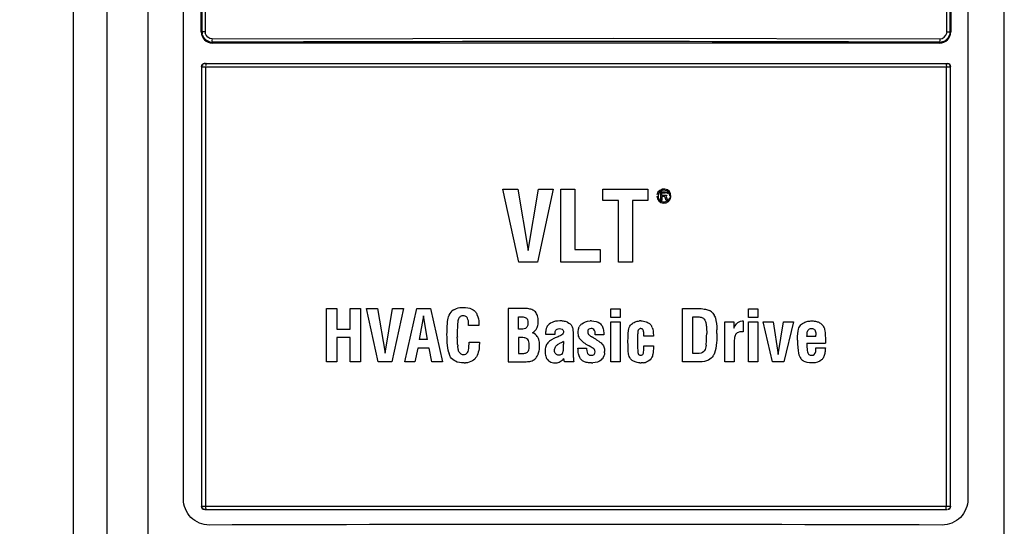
# Model space of a CAD drawing. Header units: inches. Extents: x 0 to 117, y 0 to 83.
# Tile 10 of 75: x 18.7 to 22.14, y 47.7 to 49.47. Entities that reach past the tile are written whole.
import ezdxf

# ---------------------------------------------------------------- set-up
doc = ezdxf.new("R2010")
doc.units = ezdxf.units.IN
doc.header["$LTSCALE"] = 6.431102
doc.header["$MEASUREMENT"] = 0
doc.layers.get('0').update_dxf_attribs({"linetype": 'CONTINUOUS'})
doc.styles.get("Standard").update_dxf_attribs({"font": 'txt', "width": 0.8})
doc.dimstyles.new('DIMSTYLE_1', dxfattribs={"dimtxt": 0.78125, "dimasz": 0.75, "dimexe": 0.18, "dimexo": 0.0625, "dimgap": 0.09, "dimtad": 1, "dimdec": 0, "dimzin": 4, "dimdsep": 46, "dimtxsty": 'STANDARD', "dimblk": '_FILLED', "dimblk1": '_FILLED', "dimblk2": '_FILLED', "dimcen": 0.09, "dimadec": 0, "dimazin": 0, "dimtfac": 1, "dimtdec": 0, "dimtofl": 0, "dimtmove": 0, "dimatfit": 3, "dimldrblk": '_FILLED', "dimfxl": 1, "dimtolj": 1, "dimtzin": 4, "dimarcsym": 0})

# ---------------------------------------------------------------- blocks, each defined once
blk = doc.blocks.new('_FILLED')
at = {"color": 0, "linetype": 'BYBLOCK'}
blk.add_solid([(0, 0), (-1, 0.1333), (-1, -0.1333)], dxfattribs=at)
blk = doc.blocks.new('*D15')
at = {"color": 7, "linetype": 'CONTINUOUS'}
for p, q in [((18.2257, 55.6436), (15.2622, 55.6436)), ((15.8872, 55.6436), (15.8872, 42.8108)), ((15.8872, 29.978), (15.8872, 42.8108)), ((20.7913, 29.978), (15.2622, 29.978))]:
    blk.add_line(p, q, dxfattribs=at)
at = {"color": 7, "linetype": 'CONTINUOUS', "xscale": 0.75, "yscale": 0.75, "zscale": 0.75}
for p, rotation in [((15.8872, 55.6436), 90), ((15.8872, 29.978), 270)]:
    blk.add_blockref('_FILLED', p, dxfattribs=dict(at, rotation=rotation))

msp = doc.modelspace()

# ---------------------------------------------------------------- linework, layer by layer
at = {"color": 7, "linetype": 'CONTINUOUS'}
for p, q in [((19.0067, 30.6184), (19.0067, 55.2282)), ((18.8895, 30.6556), (18.8895, 55.1105)), ((19.1487, 55.1105), (19.1487, 30.6456)), ((22.1408, 30.2869), (22.1408, 55.1105)), ((19.2734, 47.7914), (19.2734, 52.8844)), ((19.3357, 49.4248), (19.3357, 52.8894)), ((19.3385, 49.4248), (19.3385, 52.8894)), ((19.3489, 52.8894), (19.3489, 49.4248)), ((21.9406, 49.4248), (21.9406, 52.8894)), ((21.951, 52.8894), (21.951, 49.4248)), ((21.9538, 52.8894), (21.9538, 49.4248)), ((22.0136, 52.8822), (22.0136, 47.7914)), ((19.3489, 49.4248), (19.3385, 49.4248)), ((21.9406, 49.4248), (21.951, 49.4248)), ((19.3737, 49.4001), (20.7755, 49.4027)), ((20.7755, 49.4027), (21.9158, 49.4001)), ((19.3751, 49.3855), (19.3751, 49.3883)), ((21.9144, 49.3855), (19.3751, 49.3855)), ((21.9144, 49.3883), (21.9144, 49.3855)), ((19.337, 49.3028), (19.337, 47.7673)), ((19.337, 49.3028), (21.9525, 49.3028)), ((19.3475, 49.3146), (21.942, 49.3146)), ((19.351, 49.3044), (19.3509, 49.304)), ((19.3509, 49.3036), (19.3509, 49.3032)), ((19.3509, 49.3028), (19.3509, 47.7673)), ((19.351, 49.306), (19.351, 49.3056)), ((19.351, 49.3052), (19.351, 49.3048)), ((21.9386, 49.3044), (21.9386, 49.304)), ((21.9386, 49.3036), (21.9386, 49.3032)), ((21.9386, 47.7673), (21.9386, 49.3028)), ((21.9525, 47.7673), (21.9525, 49.3028)), ((20.4446, 48.6197), (20.3888, 48.8756)), ((20.3888, 48.8756), (20.4421, 48.8756)), ((20.4421, 48.8756), (20.4778, 48.6609)), ((20.4778, 48.6609), (20.5141, 48.8756)), ((20.5655, 48.8756), (20.5098, 48.6197)), ((20.5141, 48.8756), (20.5655, 48.8756)), ((20.5913, 48.6197), (20.5913, 48.8756)), ((20.5913, 48.8756), (20.6406, 48.8756)), ((20.6406, 48.8756), (20.6406, 48.6646)), ((20.7389, 48.8354), (20.7389, 48.8756)), ((20.7389, 48.8756), (20.896, 48.8756)), ((20.896, 48.8756), (20.896, 48.8354)), ((20.9408, 48.8359), (20.9408, 48.8654)), ((20.9408, 48.8654), (20.9556, 48.8654)), ((20.9445, 48.8528), (20.9445, 48.8622)), ((20.9445, 48.8622), (20.9574, 48.8622)), ((20.9599, 48.8528), (20.9445, 48.8528)), ((20.9445, 48.849), (20.9445, 48.8359)), ((20.955, 48.849), (20.9445, 48.849)), ((20.9599, 48.8359), (20.955, 48.849)), ((20.9556, 48.8654), (20.9587, 48.8648)), ((20.9587, 48.8648), (20.9611, 48.8629)), ((20.9592, 48.8489), (20.9642, 48.8359)), ((20.963, 48.8541), (20.9601, 48.8502)), ((20.9611, 48.8629), (20.9645, 48.8583)), ((20.7928, 48.8354), (20.7389, 48.8354)), ((20.7928, 48.6197), (20.7928, 48.8354)), ((20.842, 48.8354), (20.842, 48.6197)), ((20.896, 48.8354), (20.842, 48.8354)), ((20.9445, 48.8359), (20.9408, 48.8359)), ((20.9642, 48.8359), (20.9599, 48.8359)), ((20.6406, 48.6646), (20.7295, 48.6646)), ((20.7295, 48.6646), (20.7295, 48.6197)), ((20.5098, 48.6197), (20.4446, 48.6197)), ((20.7295, 48.6197), (20.5913, 48.6197)), ((20.842, 48.6197), (20.7928, 48.6197)), ((19.7737, 48.2713), (19.7737, 48.4583)), ((19.7737, 48.4583), (19.8097, 48.4583)), ((19.8097, 48.4583), (19.8097, 48.3856)), ((19.8564, 48.3856), (19.8564, 48.4583)), ((19.8564, 48.4583), (19.8924, 48.4583)), ((19.8924, 48.4583), (19.8924, 48.2713)), ((19.9534, 48.2713), (19.9126, 48.4583)), ((19.9126, 48.4583), (19.9515, 48.4583)), ((19.9515, 48.4583), (19.9776, 48.3014)), ((19.9776, 48.3014), (20.0041, 48.4583)), ((20.0417, 48.4583), (20.001, 48.2713)), ((20.0041, 48.4583), (20.0417, 48.4583)), ((20.0466, 48.2713), (20.0892, 48.4583)), ((20.0892, 48.4583), (20.1361, 48.4583)), ((20.1122, 48.4321), (20.0969, 48.3491)), ((20.1264, 48.3491), (20.1122, 48.4321)), ((20.1361, 48.4583), (20.1787, 48.2713)), ((20.4073, 48.4583), (20.4073, 48.2713)), ((20.4566, 48.4583), (20.4073, 48.4583)), ((20.4433, 48.386), (20.4433, 48.4289)), ((20.4433, 48.4289), (20.4537, 48.4289)), ((20.7661, 48.426), (20.7661, 48.4567)), ((20.7661, 48.4567), (20.7993, 48.4567)), ((20.7993, 48.426), (20.7661, 48.426)), ((20.7993, 48.4567), (20.7993, 48.426)), ((21.0169, 48.2713), (21.0169, 48.4583)), ((21.0169, 48.4583), (21.0638, 48.4583)), ((21.0529, 48.3007), (21.0529, 48.4289)), ((21.0529, 48.4289), (21.0656, 48.4289)), ((21.1071, 48.4524), (21.1115, 48.4504)), ((21.2467, 48.426), (21.2467, 48.4567)), ((21.2467, 48.4567), (21.2799, 48.4567)), ((21.2799, 48.426), (21.2467, 48.426)), ((21.2799, 48.4567), (21.2799, 48.426)), ((20.2311, 48.404), (20.2305, 48.3945)), ((20.3057, 48.3991), (20.2697, 48.3991)), ((20.3055, 48.4059), (20.3057, 48.3991)), ((20.5115, 48.3982), (20.5123, 48.4031)), ((20.6301, 48.3967), (20.6315, 48.3936)), ((20.7661, 48.2713), (20.7661, 48.4108)), ((20.7661, 48.4108), (20.7993, 48.4108)), ((20.7993, 48.4108), (20.7993, 48.2713)), ((20.897, 48.4084), (20.9012, 48.4055)), ((20.911, 48.3916), (20.9128, 48.3853)), ((21.0926, 48.4208), (21.0947, 48.4173)), ((21.1643, 48.2713), (21.1643, 48.4108)), ((21.1643, 48.4108), (21.1958, 48.4108)), ((21.1958, 48.4108), (21.1958, 48.3893)), ((21.2246, 48.4144), (21.2285, 48.4146)), ((21.2285, 48.4146), (21.2285, 48.3767)), ((21.2467, 48.2713), (21.2467, 48.4108)), ((21.2467, 48.4108), (21.2799, 48.4108)), ((21.2799, 48.4108), (21.2799, 48.2713)), ((21.3313, 48.2713), (21.2984, 48.4108)), ((21.2984, 48.4108), (21.333, 48.4108)), ((21.333, 48.4108), (21.3505, 48.2974)), ((21.3505, 48.2974), (21.3696, 48.4108)), ((21.3696, 48.4108), (21.4039, 48.4108)), ((21.4039, 48.4108), (21.371, 48.2713)), ((19.8097, 48.3856), (19.8564, 48.3856)), ((20.4538, 48.386), (20.4433, 48.386)), ((20.5382, 48.3686), (20.5715, 48.3686)), ((20.541, 48.3879), (20.5396, 48.382)), ((20.5824, 48.3595), (20.5724, 48.3552)), ((20.6348, 48.3667), (20.6348, 48.3046)), ((20.6574, 48.3536), (20.6553, 48.3578)), ((20.7122, 48.3661), (20.712, 48.3702)), ((20.742, 48.3661), (20.7122, 48.3661)), ((20.9153, 48.3607), (20.8821, 48.3607)), ((20.9128, 48.3853), (20.9139, 48.3786)), ((21.1994, 48.3602), (21.1987, 48.3561)), ((21.2285, 48.3767), (21.2232, 48.3765)), ((21.422, 48.386), (21.4234, 48.39)), ((21.4516, 48.3603), (21.4517, 48.3658)), ((21.4827, 48.3603), (21.4516, 48.3603)), ((21.4827, 48.3603), (21.4826, 48.3647)), ((21.513, 48.3844), (21.5139, 48.3798)), ((19.8097, 48.3562), (19.8097, 48.2713)), ((19.8564, 48.3562), (19.8097, 48.3562)), ((19.8564, 48.2713), (19.8564, 48.3562)), ((20.1264, 48.3491), (20.0969, 48.3491)), ((20.233, 48.3161), (20.2316, 48.3261)), ((20.2707, 48.3263), (20.2711, 48.3343)), ((20.2711, 48.3343), (20.2712, 48.3399)), ((20.2712, 48.3399), (20.3072, 48.3399)), ((20.3072, 48.3399), (20.3072, 48.3361)), ((20.4433, 48.3566), (20.4433, 48.3007)), ((20.4538, 48.3566), (20.4433, 48.3566)), ((20.4815, 48.3235), (20.4817, 48.3293)), ((20.5488, 48.3406), (20.5459, 48.3375)), ((20.5678, 48.353), (20.5594, 48.3484)), ((20.5974, 48.3408), (20.5852, 48.3346)), ((20.6016, 48.3431), (20.5974, 48.3408)), ((20.6016, 48.3431), (20.6016, 48.3333)), ((20.6598, 48.3502), (20.6574, 48.3536)), ((20.6626, 48.3469), (20.6598, 48.3502)), ((20.7165, 48.349), (20.7248, 48.3434)), ((20.7285, 48.3406), (20.7321, 48.3376)), ((20.7321, 48.3376), (20.7353, 48.3345)), ((20.7353, 48.3345), (20.7382, 48.3311)), ((20.8819, 48.3165), (20.8822, 48.3276)), ((20.8822, 48.3276), (20.9153, 48.3276)), ((20.9153, 48.3276), (20.9153, 48.324)), ((21.1977, 48.3468), (21.1974, 48.3359)), ((21.1974, 48.3359), (21.1974, 48.2713)), ((21.4516, 48.3363), (21.4515, 48.3295)), ((21.4516, 48.3363), (21.5159, 48.3363)), ((21.5159, 48.343), (21.5159, 48.3363)), ((20.092, 48.3197), (20.0822, 48.2713)), ((20.1314, 48.3197), (20.092, 48.3197)), ((20.141, 48.2713), (20.1314, 48.3197)), ((20.2038, 48.2939), (20.2012, 48.3007)), ((20.2515, 48.297), (20.2555, 48.2974)), ((20.2636, 48.3016), (20.2658, 48.3044)), ((20.4433, 48.3007), (20.4565, 48.3007)), ((20.4565, 48.3007), (20.4628, 48.301)), ((20.5129, 48.2993), (20.515, 48.3061)), ((20.5998, 48.3085), (20.6005, 48.3123)), ((20.6348, 48.3046), (20.6352, 48.2889)), ((20.6516, 48.3188), (20.6818, 48.3188)), ((20.8279, 48.301), (20.8273, 48.3077)), ((20.9115, 48.2909), (20.9101, 48.2876)), ((21.0666, 48.3007), (21.0529, 48.3007)), ((21.1285, 48.3023), (21.1256, 48.2958)), ((21.4827, 48.3157), (21.4827, 48.3206)), ((21.4827, 48.3206), (21.5159, 48.3206)), ((21.5156, 48.3157), (21.5149, 48.3077)), ((21.5159, 48.3206), (21.5156, 48.3157)), ((19.8097, 48.2713), (19.7737, 48.2713)), ((19.8924, 48.2713), (19.8564, 48.2713)), ((20.001, 48.2713), (19.9534, 48.2713)), ((20.0822, 48.2713), (20.0466, 48.2713)), ((20.1787, 48.2713), (20.141, 48.2713)), ((20.4073, 48.2713), (20.4548, 48.2713)), ((20.5994, 48.2799), (20.6027, 48.2832)), ((20.6045, 48.2713), (20.6027, 48.2832)), ((20.637, 48.2713), (20.6045, 48.2713)), ((20.7993, 48.2713), (20.7661, 48.2713)), ((21.0772, 48.2713), (21.0169, 48.2713)), ((21.1974, 48.2713), (21.1643, 48.2713)), ((21.2799, 48.2713), (21.2467, 48.2713)), ((21.371, 48.2713), (21.3313, 48.2713)), ((19.337, 47.7673), (21.9525, 47.7673)), ((19.3488, 47.7555), (21.9406, 47.7555))]:
    msp.add_line(p, q, dxfattribs=at)
for points in [[(21.915, 49.3897), (21.915, 49.3894), (21.9149, 49.3892), (21.9148, 49.389), (21.9148, 49.3888), (21.9147, 49.3886), (21.9146, 49.3885), (21.9146, 49.3884), (21.9145, 49.3884), (21.9144, 49.3883)], [(19.3377, 49.3067), (19.3375, 49.3062), (19.3374, 49.3057), (19.3373, 49.3052), (19.3372, 49.3048), (19.3371, 49.3044), (19.3371, 49.304), (19.3371, 49.3036), (19.337, 49.3032), (19.337, 49.3028)], [(21.9385, 49.3067), (21.9385, 49.3062), (21.9385, 49.3057), (21.9385, 49.3052), (21.9385, 49.3048)], [(21.9525, 49.3028), (21.9525, 49.3032), (21.9524, 49.3036), (21.9524, 49.304), (21.9524, 49.3044), (21.9523, 49.3048), (21.9522, 49.3052), (21.9521, 49.3056), (21.952, 49.306), (21.9519, 49.3064)]]:
    msp.add_lwpolyline(points, dxfattribs=at)
for centre, radius, start, end in [((19.3751, 49.4248), 0.0394, 180, 270), ((19.3745, 49.4249), 0.0361, 180.0649, 190.1809), ((19.3744, 49.4257), 0.0255, 182.0637, 191.703), ((21.9144, 49.4248), 0.0394, 270, 360), ((21.9141, 49.426), 0.0266, 348.1319, 357.53), ((20.6448, -264.696), 314.087, 89.768383, 90.231617), ((21.9145, 49.4243), 0.036, 269.8898, 280.0608), ((20.9518, 48.851), 0.0246, 180, 170.0023), ((20.9518, 48.851), 0.0207, 360, 346.776), ((20.2398, 48.4176), 0.0421, 120.7779, 130.0391), ((20.2543, 48.4164), 0.0494, 22.248, 26.5077), ((20.4567, 48.2242), 0.2341, 88.7958, 90.0171), ((21.0939, 48.4172), 0.0376, 51.1362, 62.0876), ((21.0853, 48.4116), 0.0479, 24.5707, 29.3159), ((20.4482, 48.4135), 0.0647, 359.9765, 4.7801), ((20.6845, 48.3796), 0.0316, 134.9993, 153.3142), ((20.6864, 48.3777), 0.0343, 129.4381, 134.9904), ((20.6983, 48.3322), 0.0822, 89.9633, 93.138), ((20.7089, 48.3809), 0.0318, 48.0299, 54.2917), ((20.8713, 48.348), 0.0665, 89.9622, 93.7233), ((20.8815, 48.3815), 0.0312, 18.9471, 27.8422), ((21.1786, 48.3719), 0.9485, 179.9703, 180.8891), ((20.5508, 48.0847), 0.312, 58.8869, 60.9822), ((21.4014, 48.3452), 0.5419, 178.602, 179.2762), ((20.7899, 48.3714), 0.3473, 0.9149, 1.9537), ((20.7401, 48.3706), 0.3971, 359.9902, 0.9165), ((20.458, 48.3477), 0.2274, 184.0645, 185.4569), ((20.4353, 48.3288), 0.0824, 359.9303, 4.468), ((20.4041, 48.3287), 0.1135, 357.9579, 0.0161), ((20.6021, 48.278), 0.0824, 121.2044, 124.3566), ((20.6387, 48.2109), 0.1588, 114.6541, 116.4988), ((20.4091, 48.3319), 0.1925, 357.2522, 358.7716), ((20.3511, 48.3332), 0.2505, 358.7648, 0.0255), ((20.7304, 48.4163), 0.0971, 231.0136, 233.7927), ((20.7443, 48.4353), 0.1206, 233.7838, 236.1151), ((20.7595, 48.4579), 0.1479, 236.1086, 238.0905), ((20.7761, 48.4846), 0.1794, 238.0855, 239.787), ((20.7942, 48.5157), 0.2153, 239.7832, 241.2585), ((20.5914, 48.1524), 0.233, 57.5256, 58.8419), ((20.6591, 48.2527), 0.112, 51.6791, 54.0967), ((21.7035, 48.3416), 0.844, 179.2891, 180.0295), ((21.7571, 48.3409), 0.8976, 179.9812, 180.5699), ((20.9347, 48.3522), 0.1659, 352.2783, 353.768), ((20.2877, 48.3285), 0.0909, 195.3798, 197.794), ((20.4624, 48.319), 0.0542, 335.0734, 338.7512), ((20.6883, 48.3077), 0.0565, 355.7525, 0.0508), ((21.0831, 48.3178), 0.0479, 328.5639, 332.6509), ((20.2539, 48.3456), 0.078, 269.9673, 273.173), ((20.5725, 48.3011), 0.035, 209.996, 220.2733), ((20.7453, 48.2898), 0.1098, 187.9016, 189.6981), ((20.6868, 48.3032), 0.0337, 226.8604, 233.135), ((20.6878, 48.3045), 0.0353, 233.1471, 239.1843), ((20.6984, 48.3528), 0.0852, 269.9651, 273.0917), ((20.712, 48.3024), 0.0319, 310.0381, 322.073), ((20.8646, 48.3074), 0.0387, 227.6091, 233.0345), ((20.8719, 48.3429), 0.0753, 266.5498, 270.0411), ((20.873, 48.3209), 0.0532, 277.8556, 285.7808), ((20.6448, -371.56), 419.2631, 89.825217, 90.175126)]:
    msp.add_arc(centre, radius, start, end, dxfattribs=at)
for centre, major_axis, start_param, end_param in [((19.3475, 49.3028), (0.0118, 0), 1.570796, 3.141593), ((21.942, 49.3028), (0.0118, 0), 0, 1.570796), ((19.3475, 47.7673), (-0.0118, 0), 0, 1.570796), ((21.942, 47.7673), (0.0118, 0), -1.570796, 0)]:
    msp.add_ellipse(centre, major_axis=major_axis, ratio=0.999848, start_param=start_param, end_param=end_param, dxfattribs=at)
for points in [[(21.951, 49.4248), (21.951, 49.4145), (21.9459, 49.4035), (21.938, 49.3969)], [(19.347, 49.4014), (19.343, 49.4062), (19.3402, 49.4123), (19.339, 49.4185)], [(19.3751, 49.3883), (19.3648, 49.3883), (19.3537, 49.3935), (19.347, 49.4014)], [(19.3737, 49.4001), (19.3631, 49.4005), (19.3515, 49.4102), (19.3494, 49.4206)], [(21.9158, 49.4001), (21.9158, 49.3966), (21.9158, 49.3931), (21.915, 49.3897)], [(21.9158, 49.4001), (21.9264, 49.4005), (21.9379, 49.4102), (21.9401, 49.4205)], [(21.938, 49.3969), (21.9331, 49.3928), (21.927, 49.39), (21.9208, 49.3889)], [(20.2276, 48.4582), (20.2345, 48.4607), (20.2422, 48.462), (20.2506, 48.462)], [(20.2506, 48.462), (20.2625, 48.462), (20.2725, 48.46), (20.2806, 48.4561)], [(20.1941, 48.3654), (20.1941, 48.3965), (20.1958, 48.4175), (20.1992, 48.4288)], [(20.1992, 48.4288), (20.2019, 48.4375), (20.2064, 48.4445), (20.2127, 48.4498)], [(20.2182, 48.4537), (20.2211, 48.4555), (20.2243, 48.457), (20.2276, 48.4582)], [(20.2366, 48.426), (20.2357, 48.4248), (20.235, 48.4234), (20.2343, 48.4218)], [(20.246, 48.4321), (20.242, 48.4312), (20.2389, 48.4292), (20.2366, 48.426)], [(20.2509, 48.4326), (20.2491, 48.4326), (20.2475, 48.4324), (20.246, 48.4321)], [(20.2622, 48.4289), (20.2594, 48.4314), (20.2557, 48.4326), (20.2509, 48.4326)], [(20.2657, 48.4243), (20.2648, 48.4261), (20.2636, 48.4277), (20.2622, 48.4289)], [(20.2806, 48.4561), (20.2844, 48.4542), (20.2878, 48.4519), (20.2908, 48.4491)], [(20.2908, 48.4491), (20.2924, 48.4476), (20.2939, 48.4458), (20.2953, 48.4438)], [(20.2953, 48.4438), (20.2965, 48.4422), (20.2975, 48.4404), (20.2985, 48.4385)], [(20.3, 48.4351), (20.3032, 48.4273), (20.305, 48.4176), (20.3055, 48.4059)], [(20.4537, 48.4289), (20.4562, 48.4289), (20.4586, 48.4288), (20.4607, 48.4285)], [(20.4607, 48.4285), (20.4656, 48.4278), (20.4693, 48.4264), (20.4717, 48.4243)], [(20.4794, 48.4569), (20.4744, 48.4576), (20.4684, 48.4581), (20.4616, 48.4582)], [(20.4871, 48.4553), (20.4848, 48.4559), (20.4823, 48.4565), (20.4794, 48.4569)], [(20.4941, 48.4527), (20.4922, 48.4537), (20.4899, 48.4546), (20.4871, 48.4553)], [(20.505, 48.4429), (20.5022, 48.4469), (20.4986, 48.4502), (20.4941, 48.4527)], [(20.5085, 48.4364), (20.5075, 48.4387), (20.5064, 48.4409), (20.505, 48.4429)], [(20.5127, 48.4189), (20.5122, 48.425), (20.5108, 48.4309), (20.5085, 48.4364)], [(21.0638, 48.4583), (21.0703, 48.4583), (21.0764, 48.4581), (21.0818, 48.4576)], [(21.0656, 48.4289), (21.0692, 48.4289), (21.0724, 48.4288), (21.0753, 48.4285)], [(21.0753, 48.4285), (21.0778, 48.4282), (21.08, 48.4278), (21.082, 48.4273)], [(21.0818, 48.4576), (21.0857, 48.4572), (21.0893, 48.4568), (21.0926, 48.4562)], [(21.082, 48.4273), (21.0854, 48.4265), (21.088, 48.4253), (21.0898, 48.4237)], [(21.0926, 48.4562), (21.0982, 48.4553), (21.1031, 48.454), (21.1071, 48.4524)], [(21.1175, 48.4465), (21.1213, 48.4434), (21.1244, 48.4396), (21.127, 48.435)], [(21.1288, 48.4315), (21.1299, 48.4291), (21.1309, 48.4264), (21.1317, 48.4237)], [(20.2305, 48.3945), (20.2302, 48.3881), (20.2301, 48.3807), (20.2301, 48.3724)], [(20.2343, 48.4218), (20.2329, 48.4182), (20.2318, 48.4123), (20.2311, 48.404)], [(20.4743, 48.3949), (20.4733, 48.393), (20.4721, 48.3914), (20.4707, 48.3902)], [(20.4717, 48.4243), (20.4751, 48.4212), (20.4769, 48.4162), (20.4769, 48.4093)], [(20.476, 48.3997), (20.4755, 48.3979), (20.475, 48.3963), (20.4743, 48.3949)], [(20.4769, 48.4093), (20.4769, 48.4057), (20.4766, 48.4025), (20.476, 48.3997)], [(20.5071, 48.3868), (20.5081, 48.3884), (20.5089, 48.3899), (20.5094, 48.3914)], [(20.5094, 48.3914), (20.5103, 48.3934), (20.5109, 48.3957), (20.5115, 48.3982)], [(20.5123, 48.4031), (20.5127, 48.4062), (20.5129, 48.4097), (20.5129, 48.4135)], [(20.5444, 48.3957), (20.543, 48.3936), (20.5419, 48.391), (20.541, 48.3879)], [(20.5609, 48.4094), (20.5535, 48.406), (20.548, 48.4015), (20.5444, 48.3957)], [(20.5881, 48.4145), (20.5772, 48.4145), (20.5681, 48.4128), (20.5609, 48.4094)], [(20.6008, 48.4136), (20.5969, 48.4142), (20.5926, 48.4145), (20.5881, 48.4145)], [(20.6149, 48.4097), (20.6108, 48.4115), (20.6061, 48.4128), (20.6008, 48.4136)], [(20.6149, 48.4097), (20.622, 48.4065), (20.6271, 48.4022), (20.6301, 48.3967)], [(20.6315, 48.3936), (20.6328, 48.3902), (20.6337, 48.3858), (20.6342, 48.3804)], [(20.6529, 48.3832), (20.6536, 48.3871), (20.6547, 48.3906), (20.6563, 48.3938)], [(20.6647, 48.4042), (20.6721, 48.4103), (20.6817, 48.4137), (20.6938, 48.4144)], [(20.6983, 48.4145), (20.7105, 48.4145), (20.7203, 48.4119), (20.7274, 48.4067)], [(20.7301, 48.4046), (20.7322, 48.4027), (20.7341, 48.4003), (20.7356, 48.3974)], [(20.7356, 48.3974), (20.7378, 48.3933), (20.7394, 48.3882), (20.7405, 48.382)], [(20.8291, 48.387), (20.831, 48.3933), (20.8342, 48.3987), (20.8387, 48.4029)], [(20.8387, 48.4029), (20.8425, 48.4064), (20.8468, 48.4091), (20.8516, 48.411)], [(20.8516, 48.411), (20.8539, 48.4119), (20.8563, 48.4127), (20.8588, 48.4132)], [(20.8588, 48.4132), (20.8614, 48.4138), (20.8642, 48.4141), (20.867, 48.4143)], [(20.8714, 48.4145), (20.8781, 48.4145), (20.8841, 48.4136), (20.8894, 48.4118)], [(20.8894, 48.4118), (20.8921, 48.4108), (20.8946, 48.4097), (20.897, 48.4084)], [(20.9012, 48.4055), (20.9046, 48.4028), (20.9072, 48.3997), (20.9091, 48.396)], [(21.0898, 48.4237), (21.0908, 48.4229), (21.0917, 48.4219), (21.0926, 48.4208)], [(21.0947, 48.4173), (21.0963, 48.4144), (21.0975, 48.4108), (21.0985, 48.4065)], [(21.0985, 48.4065), (21.0992, 48.4033), (21.0997, 48.3995), (21.1002, 48.3951)], [(21.1002, 48.3951), (21.1009, 48.3882), (21.1012, 48.3799), (21.1012, 48.3702)], [(21.1317, 48.4237), (21.1347, 48.4135), (21.1364, 48.4), (21.137, 48.3833)], [(21.1958, 48.3893), (21.1972, 48.3924), (21.1988, 48.3952), (21.2003, 48.3978)], [(21.2003, 48.3978), (21.202, 48.4003), (21.2037, 48.4026), (21.2054, 48.4046)], [(21.2054, 48.4046), (21.211, 48.4108), (21.2174, 48.4141), (21.2246, 48.4144)], [(21.4234, 48.39), (21.4255, 48.3952), (21.4288, 48.3996), (21.4329, 48.4032)], [(21.4329, 48.4032), (21.4351, 48.4051), (21.4375, 48.4067), (21.4401, 48.4081)], [(21.4401, 48.4081), (21.4445, 48.4104), (21.4494, 48.4122), (21.4549, 48.4132)], [(21.4549, 48.4132), (21.4592, 48.4141), (21.4638, 48.4145), (21.4688, 48.4145)], [(21.4688, 48.4145), (21.4746, 48.4145), (21.4799, 48.4138), (21.4847, 48.4126)], [(21.4847, 48.4126), (21.4886, 48.4116), (21.4923, 48.4102), (21.4956, 48.4084)], [(21.4956, 48.4084), (21.5005, 48.4056), (21.5045, 48.4021), (21.5075, 48.3977)], [(21.5075, 48.3977), (21.509, 48.3956), (21.5102, 48.3933), (21.5112, 48.3907)], [(20.1949, 48.339), (20.1944, 48.347), (20.1941, 48.3558), (20.1941, 48.3654)], [(20.2312, 48.3316), (20.2307, 48.3387), (20.2303, 48.3472), (20.2302, 48.3572)], [(20.4642, 48.3871), (20.4613, 48.3863), (20.4578, 48.386), (20.4538, 48.386)], [(20.4707, 48.3902), (20.469, 48.3888), (20.4668, 48.3878), (20.4642, 48.3871)], [(20.4933, 48.3732), (20.4959, 48.3752), (20.4982, 48.3771), (20.5002, 48.379)], [(20.5095, 48.3599), (20.5058, 48.365), (20.5004, 48.3695), (20.4933, 48.3732)], [(20.5002, 48.379), (20.5031, 48.3817), (20.5054, 48.3843), (20.5071, 48.3868)], [(20.5123, 48.3552), (20.5116, 48.3568), (20.5106, 48.3584), (20.5095, 48.3599)], [(20.5396, 48.382), (20.5388, 48.3781), (20.5384, 48.3736), (20.5382, 48.3686)], [(20.5739, 48.3817), (20.5764, 48.3858), (20.5809, 48.3878), (20.5874, 48.3878)], [(20.5947, 48.3654), (20.5912, 48.3633), (20.5871, 48.3614), (20.5824, 48.3595)], [(20.5874, 48.3878), (20.5944, 48.3878), (20.5987, 48.3854), (20.6003, 48.3806)], [(20.6002, 48.3719), (20.5993, 48.3692), (20.5974, 48.367), (20.5947, 48.3654)], [(20.6009, 48.3762), (20.6009, 48.3746), (20.6007, 48.3732), (20.6002, 48.3719)], [(20.6003, 48.3806), (20.6007, 48.3793), (20.6009, 48.3778), (20.6009, 48.3762)], [(20.6342, 48.3804), (20.6346, 48.3764), (20.6348, 48.3719), (20.6348, 48.3667)], [(20.6523, 48.3752), (20.6523, 48.378), (20.6525, 48.3807), (20.6529, 48.3832)], [(20.6553, 48.3578), (20.6533, 48.3627), (20.6523, 48.3684), (20.6523, 48.3752)], [(20.6895, 48.3856), (20.6868, 48.3837), (20.6855, 48.3806), (20.6855, 48.3763)], [(20.6855, 48.3763), (20.6855, 48.3738), (20.686, 48.3716), (20.687, 48.3697)], [(20.687, 48.3697), (20.6878, 48.3681), (20.689, 48.3667), (20.6905, 48.3654)], [(20.6982, 48.3878), (20.6945, 48.3878), (20.6916, 48.3871), (20.6895, 48.3856)], [(20.6905, 48.3654), (20.6932, 48.363), (20.697, 48.3604), (20.7021, 48.3575)], [(20.7037, 48.3869), (20.7021, 48.3875), (20.7003, 48.3878), (20.6982, 48.3878)], [(20.712, 48.3702), (20.7118, 48.3792), (20.7091, 48.3848), (20.7037, 48.3869)], [(20.7405, 48.382), (20.7413, 48.3773), (20.7418, 48.372), (20.742, 48.3661)], [(20.8263, 48.3412), (20.8263, 48.3653), (20.8272, 48.3806), (20.8291, 48.387)], [(20.8605, 48.3739), (20.8601, 48.37), (20.8599, 48.3649), (20.8597, 48.3584)], [(20.862, 48.3817), (20.8614, 48.3803), (20.8609, 48.3777), (20.8605, 48.3739)], [(20.8642, 48.3851), (20.8633, 48.3842), (20.8625, 48.3831), (20.862, 48.3817)], [(20.8674, 48.3872), (20.8662, 48.3867), (20.8651, 48.386), (20.8642, 48.3851)], [(20.8713, 48.3878), (20.8698, 48.3878), (20.8685, 48.3876), (20.8674, 48.3872)], [(20.8797, 48.3819), (20.8781, 48.3858), (20.8753, 48.3878), (20.8713, 48.3878)], [(20.881, 48.3774), (20.8807, 48.3791), (20.8802, 48.3807), (20.8797, 48.3819)], [(20.8819, 48.3705), (20.8817, 48.3731), (20.8814, 48.3754), (20.881, 48.3774)], [(20.9139, 48.3786), (20.9146, 48.3735), (20.9151, 48.3675), (20.9153, 48.3607)], [(21.0996, 48.3342), (21.1007, 48.3438), (21.1012, 48.3559), (21.1012, 48.3702)], [(21.1372, 48.3705), (21.1372, 48.3591), (21.1368, 48.3487), (21.1359, 48.3395)], [(21.2037, 48.3697), (21.2019, 48.3678), (21.2005, 48.3646), (21.1994, 48.3602)], [(21.2232, 48.3765), (21.2144, 48.3762), (21.2078, 48.3738), (21.2037, 48.3697)], [(21.4185, 48.3478), (21.4185, 48.3649), (21.4196, 48.3777), (21.422, 48.386)], [(21.4517, 48.3658), (21.4519, 48.3709), (21.4524, 48.375), (21.4534, 48.3781)], [(21.4534, 48.3781), (21.454, 48.38), (21.4548, 48.3815), (21.4557, 48.3827)], [(21.4557, 48.3827), (21.4584, 48.3861), (21.4621, 48.3878), (21.4673, 48.3878)], [(21.4673, 48.3878), (21.4723, 48.3878), (21.4761, 48.3862), (21.4787, 48.383)], [(21.4787, 48.383), (21.4794, 48.3822), (21.48, 48.3811), (21.4805, 48.3798)], [(21.4805, 48.3798), (21.4819, 48.3763), (21.4826, 48.3713), (21.4826, 48.3647)], [(21.5112, 48.3907), (21.5119, 48.389), (21.5125, 48.3869), (21.513, 48.3844)], [(21.5139, 48.3798), (21.5152, 48.3711), (21.5159, 48.3588), (21.5159, 48.343)], [(20.2001, 48.3044), (20.1976, 48.3136), (20.1958, 48.3252), (20.1949, 48.339)], [(20.2658, 48.3044), (20.2684, 48.3084), (20.27, 48.3157), (20.2707, 48.3263)], [(20.3072, 48.3361), (20.3072, 48.3269), (20.3064, 48.3186), (20.305, 48.3113)], [(20.4635, 48.3559), (20.4607, 48.3564), (20.4574, 48.3566), (20.4538, 48.3566)], [(20.4731, 48.3525), (20.4709, 48.3542), (20.4677, 48.3553), (20.4635, 48.3559)], [(20.4812, 48.3367), (20.4801, 48.344), (20.4774, 48.3493), (20.4731, 48.3525)], [(20.4764, 48.3074), (20.4792, 48.3109), (20.4809, 48.3163), (20.4815, 48.3235)], [(20.4817, 48.3293), (20.4817, 48.332), (20.4815, 48.3345), (20.4812, 48.3367)], [(20.5161, 48.3444), (20.5152, 48.3483), (20.5139, 48.3519), (20.5123, 48.3552)], [(20.515, 48.3061), (20.5165, 48.3116), (20.5174, 48.3178), (20.5176, 48.3246)], [(20.5174, 48.3352), (20.5172, 48.3385), (20.5167, 48.3415), (20.5161, 48.3444)], [(20.5394, 48.3257), (20.5376, 48.3203), (20.5367, 48.3141), (20.5367, 48.3071)], [(20.5459, 48.3375), (20.5431, 48.3341), (20.541, 48.3302), (20.5394, 48.3257)], [(20.5556, 48.346), (20.553, 48.3442), (20.5507, 48.3424), (20.5488, 48.3406)], [(20.5698, 48.3118), (20.5698, 48.3162), (20.5709, 48.3202), (20.5729, 48.3237)], [(20.5729, 48.3237), (20.574, 48.3255), (20.5753, 48.3271), (20.5768, 48.3287)], [(20.5768, 48.3287), (20.5791, 48.3309), (20.5819, 48.3328), (20.5852, 48.3346)], [(20.6005, 48.3123), (20.6009, 48.3153), (20.6012, 48.3188), (20.6014, 48.3227)], [(20.6693, 48.3408), (20.6667, 48.3429), (20.6645, 48.3449), (20.6626, 48.3469)], [(20.7039, 48.3191), (20.7005, 48.3213), (20.6961, 48.3239), (20.6907, 48.3269)], [(20.7382, 48.3311), (20.7397, 48.3291), (20.7409, 48.3269), (20.7419, 48.3244)], [(20.7419, 48.3244), (20.7438, 48.3197), (20.7447, 48.3141), (20.7447, 48.3078)], [(20.8273, 48.3077), (20.8266, 48.3159), (20.8263, 48.327), (20.8263, 48.3412)], [(20.8596, 48.3319), (20.8597, 48.3144), (20.8605, 48.3039), (20.8619, 48.3004)], [(20.9153, 48.324), (20.9153, 48.3135), (20.9146, 48.3049), (20.9134, 48.2982)], [(21.0991, 48.3299), (21.098, 48.3221), (21.0962, 48.3159), (21.0936, 48.3114)], [(21.1359, 48.3395), (21.1346, 48.3241), (21.1321, 48.3118), (21.1285, 48.3023)], [(21.1987, 48.3561), (21.1982, 48.3534), (21.1979, 48.3503), (21.1977, 48.3468)], [(21.4185, 48.3478), (21.4185, 48.3288), (21.4197, 48.3136), (21.4221, 48.3021)], [(21.4515, 48.3295), (21.4515, 48.3197), (21.452, 48.3121), (21.4532, 48.3069)], [(20.2069, 48.2879), (20.2058, 48.2897), (20.2048, 48.2917), (20.2038, 48.2939)], [(20.2236, 48.2733), (20.2165, 48.2767), (20.211, 48.2816), (20.2069, 48.2879)], [(20.2347, 48.3094), (20.234, 48.3111), (20.2335, 48.3134), (20.233, 48.3161)], [(20.2347, 48.3094), (20.2353, 48.3078), (20.236, 48.3063), (20.2369, 48.3049)], [(20.2369, 48.3049), (20.2401, 48.2996), (20.245, 48.297), (20.2515, 48.297)], [(20.2555, 48.2974), (20.2587, 48.298), (20.2614, 48.2994), (20.2636, 48.3016)], [(20.305, 48.3113), (20.3016, 48.2941), (20.2943, 48.282), (20.2831, 48.275)], [(20.4628, 48.301), (20.467, 48.3015), (20.4704, 48.3026), (20.473, 48.3043)], [(20.473, 48.3043), (20.4744, 48.3052), (20.4755, 48.3062), (20.4764, 48.3074)], [(20.5054, 48.2861), (20.5077, 48.289), (20.5097, 48.2923), (20.5115, 48.2962)], [(20.5367, 48.3071), (20.5367, 48.3045), (20.5368, 48.302), (20.5371, 48.2996)], [(20.5371, 48.2996), (20.5379, 48.2935), (20.5396, 48.2882), (20.5422, 48.2836)], [(20.5739, 48.2991), (20.5712, 48.3022), (20.5698, 48.3064), (20.5698, 48.3118)], [(20.5845, 48.2943), (20.5801, 48.2943), (20.5765, 48.2959), (20.5739, 48.2991)], [(20.5966, 48.3003), (20.5933, 48.2963), (20.5893, 48.2943), (20.5845, 48.2943)], [(20.5966, 48.3003), (20.5979, 48.3019), (20.599, 48.3047), (20.5998, 48.3085)], [(20.6352, 48.2889), (20.6355, 48.2837), (20.6359, 48.2789), (20.6365, 48.2747)], [(20.6535, 48.2992), (20.6523, 48.3049), (20.6517, 48.3114), (20.6516, 48.3188)], [(20.6638, 48.2786), (20.659, 48.2832), (20.6555, 48.29), (20.6535, 48.2992)], [(20.6883, 48.2972), (20.6895, 48.2963), (20.6909, 48.2955), (20.6924, 48.295)], [(20.6924, 48.295), (20.694, 48.2945), (20.6958, 48.2943), (20.6977, 48.2943)], [(20.6977, 48.2943), (20.7016, 48.2943), (20.7049, 48.2954), (20.7076, 48.2976)], [(20.7091, 48.3143), (20.7078, 48.316), (20.7061, 48.3176), (20.7039, 48.3191)], [(20.7076, 48.2976), (20.7102, 48.2998), (20.7115, 48.3027), (20.7115, 48.3065)], [(20.7115, 48.3065), (20.7115, 48.3094), (20.7107, 48.312), (20.7091, 48.3143)], [(20.7446, 48.3035), (20.7439, 48.2953), (20.7414, 48.2883), (20.7372, 48.2828)], [(20.8292, 48.2948), (20.8287, 48.2964), (20.8283, 48.2984), (20.8279, 48.301)], [(20.8325, 48.2866), (20.8311, 48.2891), (20.83, 48.2918), (20.8292, 48.2948)], [(20.8619, 48.3004), (20.8635, 48.2963), (20.8665, 48.2943), (20.8708, 48.2943)], [(20.8708, 48.2943), (20.8748, 48.2943), (20.8777, 48.2961), (20.8795, 48.2998)], [(20.8795, 48.2998), (20.8807, 48.3025), (20.8815, 48.308), (20.8819, 48.3165)], [(20.9134, 48.2982), (20.9128, 48.2955), (20.9122, 48.293), (20.9115, 48.2909)], [(21.0907, 48.3075), (21.0864, 48.3029), (21.0783, 48.3007), (21.0666, 48.3007)], [(21.0936, 48.3114), (21.0927, 48.3099), (21.0917, 48.3086), (21.0907, 48.3075)], [(21.1239, 48.2928), (21.1198, 48.2862), (21.1143, 48.2811), (21.1074, 48.2775)], [(21.4221, 48.3021), (21.4239, 48.2936), (21.4264, 48.2872), (21.4295, 48.2829)], [(21.4532, 48.3069), (21.4537, 48.3042), (21.4545, 48.3021), (21.4554, 48.3007)], [(21.4554, 48.3007), (21.4563, 48.2993), (21.4573, 48.2981), (21.4584, 48.2972)], [(21.4584, 48.2972), (21.4608, 48.2953), (21.4637, 48.2943), (21.4673, 48.2943)], [(21.4673, 48.2943), (21.4752, 48.2943), (21.48, 48.2988), (21.4819, 48.3078)], [(21.4819, 48.3078), (21.4824, 48.3102), (21.4826, 48.3128), (21.4827, 48.3157)], [(21.5119, 48.2935), (21.5112, 48.2913), (21.5103, 48.2893), (21.5094, 48.2875)], [(21.5149, 48.3077), (21.5143, 48.3024), (21.5133, 48.2976), (21.5119, 48.2935)], [(20.2538, 48.2676), (20.2417, 48.2676), (20.2317, 48.2695), (20.2236, 48.2733)], [(20.2831, 48.275), (20.2762, 48.2707), (20.2679, 48.2683), (20.2582, 48.2677)], [(20.4548, 48.2713), (20.4606, 48.2713), (20.4658, 48.2714), (20.4705, 48.2718)], [(20.4705, 48.2718), (20.4767, 48.2722), (20.482, 48.2729), (20.4864, 48.274)], [(20.4864, 48.274), (20.4898, 48.2748), (20.4927, 48.2758), (20.4949, 48.2771)], [(20.4949, 48.2771), (20.4989, 48.2793), (20.5024, 48.2823), (20.5054, 48.2861)], [(20.5458, 48.2785), (20.55, 48.2736), (20.5552, 48.2703), (20.5615, 48.2687)], [(20.5615, 48.2687), (20.5644, 48.268), (20.5675, 48.2676), (20.5708, 48.2676)], [(20.5708, 48.2676), (20.5816, 48.2676), (20.5912, 48.2716), (20.5994, 48.2799)], [(20.6805, 48.2697), (20.6765, 48.2708), (20.6729, 48.2723), (20.6697, 48.2742)], [(20.6983, 48.2676), (20.6917, 48.2676), (20.6857, 48.2683), (20.6805, 48.2697)], [(20.7324, 48.2779), (20.7253, 48.2719), (20.7154, 48.2684), (20.703, 48.2677)], [(20.8385, 48.2788), (20.8361, 48.281), (20.8341, 48.2836), (20.8325, 48.2866)], [(20.8512, 48.2711), (20.8476, 48.2725), (20.8443, 48.2743), (20.8413, 48.2765)], [(20.8674, 48.2677), (20.8614, 48.2681), (20.856, 48.2692), (20.8512, 48.2711)], [(20.8803, 48.2682), (20.8776, 48.2678), (20.8749, 48.2676), (20.872, 48.2676)], [(20.8949, 48.2724), (20.8925, 48.2713), (20.8901, 48.2704), (20.8875, 48.2697)], [(20.9101, 48.2876), (20.9066, 48.2807), (20.9015, 48.2756), (20.8949, 48.2724)], [(21.1074, 48.2775), (21.0993, 48.2733), (21.0892, 48.2713), (21.0772, 48.2713)], [(21.439, 48.2743), (21.4351, 48.2766), (21.432, 48.2794), (21.4295, 48.2829)], [(21.47, 48.2676), (21.4569, 48.2676), (21.4466, 48.2698), (21.439, 48.2743)], [(21.5026, 48.2783), (21.4949, 48.2713), (21.4841, 48.2676), (21.47, 48.2676)], [(21.5094, 48.2875), (21.5075, 48.2838), (21.5053, 48.2807), (21.5026, 48.2783)], [(19.3509, 47.7673), (19.3509, 47.7639), (19.3509, 47.7604), (19.3516, 47.7571)]]:
    msp.add_open_spline(points, degree=3, dxfattribs=at)
for points, knots in [([(19.3751, 49.3883), (19.3748, 49.3884), (19.3736, 49.392), (19.3738, 49.3949), (19.3741, 49.3978)], [0, 0, 0, 0, 0.086873, 1, 1, 1, 1]), ([(19.3488, 49.3146), (19.3466, 49.3146), (19.3419, 49.3146), (19.3397, 49.3095), (19.3403, 49.3076)], [0, 0, 0, 0, 0.524608, 1, 1, 1, 1]), ([(19.3523, 49.3146), (19.3518, 49.3146), (19.3512, 49.3111), (19.3512, 49.3093), (19.3513, 49.3073)], [0, 0, 0, 0, 0.221649, 1, 1, 1, 1]), ([(21.9372, 49.3146), (21.9377, 49.3146), (21.9383, 49.3113), (21.9383, 49.3094), (21.9382, 49.3076)], [0, 0, 0, 0, 0.218336, 1, 1, 1, 1]), ([(21.9519, 49.3064), (21.9512, 49.3085), (21.9498, 49.3132), (21.944, 49.3136), (21.9424, 49.3123)], [0, 0, 0, 0, 0.526178, 1, 1, 1, 1]), ([(20.2697, 48.3991), (20.2697, 48.3998), (20.2698, 48.4105), (20.2684, 48.4186), (20.2657, 48.4243)], [0, 0, 0, 0, 0.068691, 1, 1, 1, 1]), ([(20.5715, 48.3686), (20.5714, 48.3695), (20.5712, 48.3749), (20.5722, 48.3791), (20.5739, 48.3817)], [0, 0, 0, 0, 0.165744, 1, 1, 1, 1]), ([(20.8821, 48.3607), (20.8821, 48.3615), (20.8822, 48.3651), (20.8821, 48.3683), (20.8819, 48.3705)], [0, 0, 0, 0, 0.205064, 1, 1, 1, 1]), ([(20.6818, 48.3188), (20.6818, 48.3181), (20.6817, 48.3077), (20.6839, 48.3007), (20.6883, 48.2972)], [0, 0, 0, 0, 0.058288, 1, 1, 1, 1]), ([(19.3633, 47.7011), (19.3404, 47.7013), (19.2927, 47.7205), (19.2734, 47.7684), (19.2734, 47.7914)], [0, 0, 0, 0, 0.499068, 1, 1, 1, 1]), ([(22.0136, 47.7914), (22.0136, 47.7684), (21.9944, 47.7206), (21.9467, 47.7013), (21.9237, 47.7012)], [0, 0, 0, 0, 0.500901, 1, 1, 1, 1]), ([(19.3488, 47.7555), (19.3462, 47.7555), (19.3401, 47.7552), (19.3396, 47.7623), (19.3411, 47.764)], [0, 0, 0, 0, 0.541342, 1, 1, 1, 1]), ([(19.3516, 47.7571), (19.3517, 47.7567), (19.351, 47.7557), (19.3501, 47.7557), (19.3496, 47.7556)], [0, 0, 0, 0, 0.448294, 1, 1, 1, 1]), ([(21.9372, 47.7555), (21.9379, 47.7555), (21.9383, 47.7596), (21.9383, 47.7617), (21.9382, 47.7638)], [0, 0, 0, 0, 0.238797, 1, 1, 1, 1]), ([(21.9523, 47.7654), (21.9517, 47.762), (21.9494, 47.7558), (21.9443, 47.757), (21.9433, 47.7577)], [0, 0, 0, 0, 0.740639, 1, 1, 1, 1])]:
    msp.add_open_spline(points, degree=3, knots=knots, dxfattribs=at)

# ---------------------------------------------------------------- dimensions: what is measured, and where the dimension line sits
dim = msp.add_linear_dim(base=(15.8872, 29.978), p1=(18.2257, 55.6436), p2=(20.7913, 29.978), angle=270, dimstyle='DIMSTYLE_1', dxfattribs=at)
dim.commit()
dim.dimension.update_dxf_attribs({"geometry": '*D15', "text_midpoint": (15.6919, 41.8733), "dimtype": 160})

doc.saveas('drawing.dxf')
